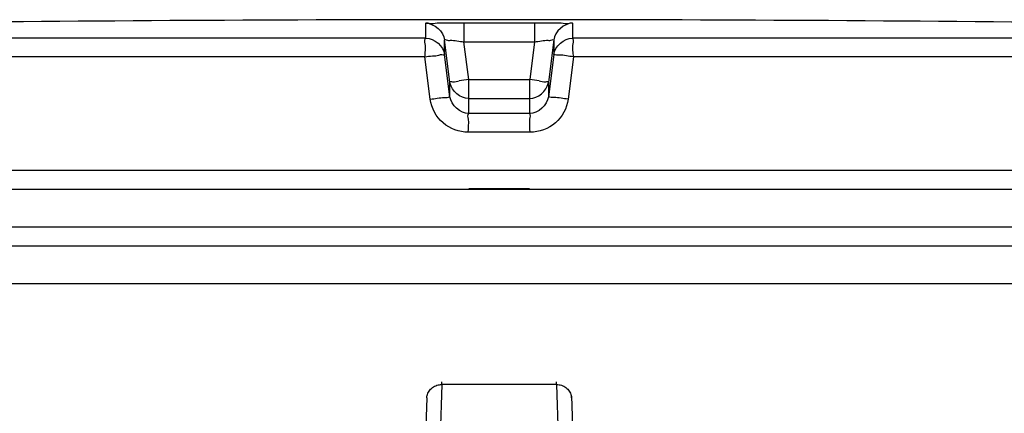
# Model space of a CAD drawing. Header units: millimetres. Extents: x 0 to 297, y 0 to 210.
# Tile 27 of 30: x 231.53 to 236.14, y 182.74 to 184.58. Entities that reach past the tile are written whole.
import ezdxf

# ---------------------------------------------------------------- set-up
doc = ezdxf.new("R2010")
doc.units = ezdxf.units.MM
doc.header["$LTSCALE"] = 16.335
doc.layers.get('0').update_dxf_attribs({"linetype": 'CONTINUOUS'})
doc.layers.add('001-M31079-X02', color=7, linetype='CONTINUOUS')
doc.layers.add('01_GLOBAL', color=7, linetype='CONTINUOUS')

msp = doc.modelspace()

# ---------------------------------------------------------------- linework, layer by layer
at = {"color": 9, "linetype": 'Continuous'}
for p, q in [((233.4326, 184.4974), (233.4326, 184.5666)), ((233.6108, 184.5687), (233.6109, 184.4793)), ((233.6108, 184.5687), (233.9411, 184.5687)), ((233.9411, 184.5687), (233.941, 184.4793)), ((234.1193, 184.5666), (234.1193, 184.4974)), ((234.1193, 184.5443), (234.1193, 184.5426)), ((233.4326, 184.4974), (227.1531, 184.4974)), ((233.4326, 184.5179), (233.4326, 184.5329)), ((233.4326, 184.5049), (233.4326, 184.5179)), ((233.5205, 184.42), (233.5205, 184.4891)), ((233.5453, 184.2905), (233.5205, 184.4891)), ((234.0314, 184.4891), (234.0066, 184.2905)), ((234.0314, 184.4891), (234.0314, 184.42)), ((240.3988, 184.4974), (234.1193, 184.4974)), ((233.633, 184.3025), (233.6109, 184.4793)), ((233.6109, 184.4793), (233.941, 184.4793)), ((233.941, 184.4793), (233.9189, 184.3025)), ((233.4282, 184.409), (227.0671, 184.409)), ((233.4533, 184.2103), (233.4282, 184.409)), ((233.5453, 184.2212), (233.5205, 184.42)), ((234.0314, 184.42), (234.0066, 184.2212)), ((234.1237, 184.409), (234.0986, 184.2103)), ((240.4848, 184.409), (234.1237, 184.409)), ((233.5453, 184.2212), (233.5453, 184.2905)), ((233.5462, 184.2848), (233.5453, 184.2905)), ((233.633, 184.1436), (233.633, 184.3025)), ((233.633, 184.3025), (233.9189, 184.3025)), ((233.9189, 184.1436), (233.9189, 184.3025)), ((234.0057, 184.2848), (234.0066, 184.2905)), ((234.0066, 184.2905), (234.0066, 184.2212)), ((233.633, 184.2131), (233.632, 184.2131)), ((233.633, 184.2131), (233.9189, 184.2131)), ((233.9189, 184.2131), (233.9199, 184.2131)), ((233.9189, 184.1436), (233.633, 184.1436)), ((233.9208, 184.0552), (233.6311, 184.0552)), ((240.4938, 183.8764), (227.0581, 183.8764)), ((233.6345, 183.7915), (233.9174, 183.7915))]:
    msp.add_line(p, q, dxfattribs=at)
at = {"color": 7, "linetype": 'Continuous'}
for p, q in [((227.0581, 183.788), (240.4938, 183.788)), ((227.0581, 183.6112), (240.4938, 183.6112)), ((227.1465, 183.5228), (240.4054, 183.5228))]:
    msp.add_line(p, q, dxfattribs=at)
at = {"color": 9, "linetype": 'Continuous'}
for points in [[(233.4326, 184.539), (233.4326, 184.5426), (233.4326, 184.5443), (233.4326, 184.546), (233.4327, 184.5476), (233.4326, 184.5492), (233.4326, 184.5507), (233.4327, 184.5522), (233.4326, 184.5537), (233.4326, 184.5551), (233.4327, 184.5566), (233.4326, 184.558), (233.4326, 184.5594), (233.4327, 184.5609), (233.4326, 184.5623), (233.4324, 184.5637), (233.4324, 184.5651), (233.4326, 184.5666)], [(233.4326, 184.5329), (233.4326, 184.535), (233.4326, 184.539)], [(234.1193, 184.5666), (234.1196, 184.5651), (234.1195, 184.5637), (234.1193, 184.5623), (234.1192, 184.5608), (234.1193, 184.5594), (234.1193, 184.558), (234.1192, 184.5566), (234.1193, 184.5551)], [(234.1193, 184.5537), (234.1192, 184.5522), (234.1193, 184.5507)], [(234.1193, 184.5491), (234.1193, 184.5476), (234.1193, 184.546)]]:
    msp.add_lwpolyline(points, dxfattribs=at)
at = {"color": 7, "linetype": 'Continuous'}
msp.add_arc((233.776, -70.7393), 255.3228, 89.384203, 90.615797, dxfattribs=at)
at = {"color": 9, "linetype": 'Continuous'}
for centre, start, end in [((234.4943, 177.3992), 97.11147, 97.47559), ((233.0577, 177.3992), 82.52441, 82.88853)]:
    msp.add_arc(centre, 6.9568, start, end, dxfattribs=at)
for points, knots in [([(233.4326, 184.5666), (233.4326, 184.5711), (233.4608, 184.5622), (233.4879, 184.5713), (233.5476, 184.5674), (233.5882, 184.5687), (233.6108, 184.5687)], [0, 0, 0, 0, 0.076821, 0.294408, 0.618619, 1, 1, 1, 1]), ([(233.9411, 184.5687), (233.9637, 184.5687), (234.0043, 184.5674), (234.064, 184.5713), (234.0911, 184.5622), (234.1193, 184.5711), (234.1193, 184.5666)], [0, 0, 0, 0, 0.381381, 0.705592, 0.923179, 1, 1, 1, 1]), ([(233.4282, 184.409), (233.4282, 184.4296), (233.4353, 184.4536), (233.4246, 184.4933), (233.4326, 184.4974)], [0, 0, 0, 0, 0.696676, 1, 1, 1, 1]), ([(233.5205, 184.4891), (233.5205, 184.4915), (233.535, 184.4851), (233.5578, 184.4893), (233.5898, 184.4819), (233.6109, 184.4793)], [0, 0, 0, 0, 0.078306, 0.29792, 1, 1, 1, 1]), ([(233.941, 184.4793), (233.9622, 184.4819), (233.9941, 184.4893), (234.0169, 184.4851), (234.0315, 184.4915), (234.0314, 184.4891)], [0, 0, 0, 0, 0.70208, 0.921694, 1, 1, 1, 1]), ([(234.1237, 184.409), (234.1237, 184.4296), (234.1166, 184.4536), (234.1273, 184.4933), (234.1193, 184.4974)], [0, 0, 0, 0, 0.696646, 1, 1, 1, 1]), ([(233.4282, 184.409), (233.4397, 184.4109), (233.4607, 184.4136), (233.4916, 184.4149), (233.5055, 184.4219), (233.5206, 184.4175), (233.5205, 184.42)], [0, 0, 0, 0, 0.377925, 0.702743, 0.921906, 1, 1, 1, 1]), ([(234.1237, 184.409), (234.1021, 184.4117), (234.0719, 184.419), (234.0444, 184.4159), (234.0328, 184.422), (234.0314, 184.42)], [0, 0, 0, 0, 0.702776, 0.921913, 1, 1, 1, 1]), ([(233.5453, 184.2905), (233.5453, 184.2945), (233.5691, 184.2892), (233.5784, 184.2955), (233.5892, 184.2969)], [0, 0, 0, 0, 0.269026, 1, 1, 1, 1]), ([(233.9628, 184.2969), (233.9735, 184.2955), (233.9828, 184.2892), (234.0066, 184.2945), (234.0066, 184.2905)], [0, 0, 0, 0, 0.730974, 1, 1, 1, 1]), ([(233.4533, 184.2103), (233.4749, 184.213), (233.5049, 184.2202), (233.5324, 184.2173), (233.5439, 184.2232), (233.5453, 184.2212)], [0, 0, 0, 0, 0.703014, 0.921992, 1, 1, 1, 1]), ([(234.0986, 184.2103), (234.077, 184.213), (234.047, 184.2202), (234.0195, 184.2173), (234.008, 184.2232), (234.0066, 184.2212)], [0, 0, 0, 0, 0.703014, 0.921992, 1, 1, 1, 1]), ([(233.6311, 184.0552), (233.5891, 184.0552), (233.5021, 184.0865), (233.4586, 184.1686), (233.4533, 184.2103)], [0, 0, 0, 0, 0.499748, 1, 1, 1, 1]), ([(234.0986, 184.2103), (234.0933, 184.1687), (234.05, 184.0866), (233.9629, 184.0552), (233.9208, 184.0552)], [0, 0, 0, 0, 0.498891, 1, 1, 1, 1]), ([(233.6311, 184.0552), (233.6311, 184.0758), (233.6368, 184.1029), (233.6273, 184.1367), (233.633, 184.1436)], [0, 0, 0, 0, 0.697837, 1, 1, 1, 1]), ([(233.9208, 184.0552), (233.9208, 184.0758), (233.9151, 184.1029), (233.9246, 184.1367), (233.9189, 184.1436)], [0, 0, 0, 0, 0.697838, 1, 1, 1, 1])]:
    msp.add_open_spline(points, degree=3, knots=knots, dxfattribs=at)
for points in [[(233.4326, 184.5666), (233.4717, 184.5666), (233.5156, 184.5279), (233.5205, 184.4891)], [(234.1193, 184.5666), (234.0802, 184.5666), (234.0363, 184.5279), (234.0314, 184.4891)], [(233.4326, 184.4974), (233.4717, 184.4974), (233.5156, 184.4587), (233.5205, 184.42)], [(234.0314, 184.42), (234.0363, 184.4587), (234.0803, 184.4974), (234.1193, 184.4974)], [(233.633, 184.1436), (233.594, 184.1436), (233.5501, 184.1825), (233.5453, 184.2212)], [(234.0066, 184.2212), (234.0018, 184.1825), (233.958, 184.1436), (233.9189, 184.1436)]]:
    msp.add_open_spline(points, degree=3, dxfattribs=at)
at = {"color": 7, "linetype": 'Continuous'}
for points in [[(233.632, 184.2131), (233.5947, 184.2136), (233.5534, 184.2483), (233.5462, 184.2848)], [(233.9199, 184.2131), (233.9572, 184.2136), (233.9985, 184.2483), (234.0057, 184.2848)]]:
    msp.add_open_spline(points, degree=3, dxfattribs=at)
at = {"layer": '001-M31079-X02', "color": 9, "linetype": 'Continuous'}
for p, q in [((233.5077, 182.8717), (233.508, 182.8837)), ((233.5077, 182.8717), (233.508, 182.8837)), ((234.0442, 182.8717), (234.0439, 182.8837)), ((234.0442, 182.8717), (234.0439, 182.8837)), ((233.5077, 182.8717), (233.4944, 182.4682)), ((234.0442, 182.8717), (233.5077, 182.8717)), ((234.0442, 182.8717), (234.0575, 182.4682)), ((233.4371, 182.8087), (233.3508, 180.1942)), ((233.4371, 182.8087), (233.4373, 182.8168))]:
    msp.add_line(p, q, dxfattribs=at)
at = {"layer": '001-M31079-X02', "color": 7, "linetype": 'Continuous'}
for p, q in [((234.1149, 182.8087), (234.1146, 182.8168)), ((234.1146, 182.8168), (234.2011, 180.1942))]:
    msp.add_line(p, q, dxfattribs=at)
at = {"layer": '001-M31079-X02', "color": 9, "linetype": 'Continuous'}
for points, knots in [([(233.4371, 182.8087), (233.4372, 182.8124), (233.4381, 182.8199), (233.4416, 182.8307), (233.447, 182.8407), (233.4541, 182.8497), (233.4629, 182.8575), (233.4729, 182.8638), (233.4839, 182.8684), (233.4957, 182.8711), (233.5037, 182.8717), (233.5077, 182.8717)], [0, 0, 0, 0, 0.106813, 0.214154, 0.322472, 0.4321, 0.543208, 0.655792, 0.769679, 0.884556, 1, 1, 1, 1]), ([(234.0442, 182.8717), (234.0482, 182.8717), (234.0563, 182.8711), (234.068, 182.8684), (234.079, 182.8638), (234.089, 182.8575), (234.0978, 182.8497), (234.1049, 182.8407), (234.1103, 182.8307), (234.1138, 182.8199), (234.1147, 182.8124), (234.1149, 182.8087)], [0, 0, 0, 0, 0.115443, 0.230318, 0.344204, 0.456787, 0.567894, 0.677521, 0.78584, 0.893181, 1, 1, 1, 1])]:
    msp.add_open_spline(points, degree=3, knots=knots, dxfattribs=at)
at = {"layer": '01_GLOBAL', "color": 7, "linetype": 'Continuous'}
msp.add_line((227.1465, 183.5228), (240.4054, 183.5228), dxfattribs=at)
at = {"layer": '01_GLOBAL', "color": 9, "linetype": 'Continuous'}
msp.add_line((226.9697, 183.346), (240.5822, 183.346), dxfattribs=at)

doc.saveas('drawing.dxf')
